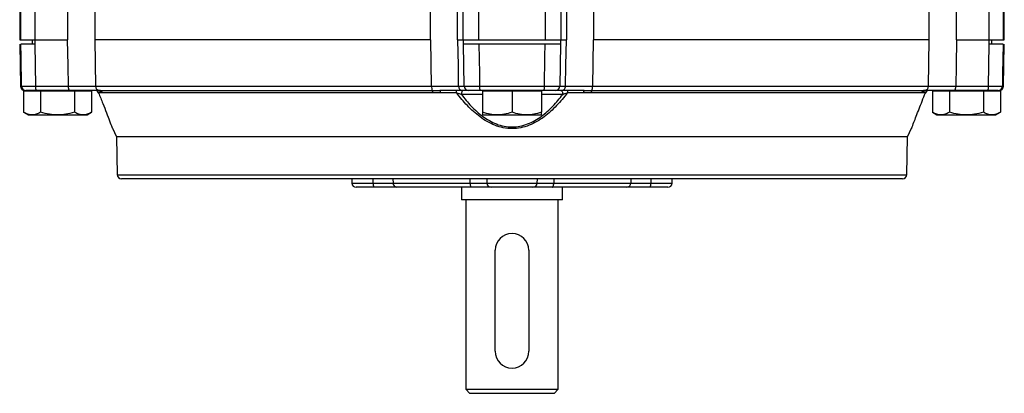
# Model space of a CAD drawing. Header units: millimetres. Extents: x -1311 to -483, y -267 to 512.
# Tile 51 of 58: x -950 to -833, y 298 to 342. Entities that reach past the tile are written whole.
import ezdxf

# ---------------------------------------------------------------- set-up
doc = ezdxf.new("R2010")
doc.units = ezdxf.units.MM

msp = doc.modelspace()

# ---------------------------------------------------------------- linework, layer by layer
at = {"color": 7, "linetype": 'Continuous', "lineweight": 25}
for p, q in [((-949.63, 345.5), (-949.63, 339.8)), ((-949.5, 339.8), (-949.5, 345.5)), ((-947.85, 345.5), (-947.85, 339.8)), ((-943.93, 339.8), (-943.93, 345.5)), ((-838.34, 345.5), (-838.34, 339.8)), ((-834.42, 339.8), (-834.42, 345.5)), ((-832.77, 345.5), (-832.77, 339.8)), ((-832.63, 339.8), (-832.63, 345.5)), ((-940.7, 344.32), (-940.7, 339.8)), ((-900.81, 339.8), (-900.81, 344.12)), ((-897.64, 344.12), (-897.64, 339.8)), ((-896.95, 339.8), (-896.95, 344.12)), ((-895.11, 344.12), (-895.11, 339.8)), ((-887.15, 339.8), (-887.15, 344.12)), ((-885.32, 344.12), (-885.32, 339.8)), ((-884.63, 339.8), (-884.63, 344.12)), ((-881.45, 344.12), (-881.45, 339.8)), ((-841.57, 339.8), (-841.57, 344.32)), ((-949.63, 339.8), (-949.5, 339.8)), ((-949.62, 339.3), (-949.54, 334.29)), ((-949.5, 339.8), (-947.85, 339.8)), ((-948.13, 339.8), (-948.13, 339.3)), ((-947.85, 339.8), (-943.93, 339.8)), ((-947.84, 339.3), (-947.84, 339.3)), ((-900.81, 339.8), (-940.7, 339.8)), ((-940.7, 339.8), (-940.62, 334.29)), ((-900.69, 334.29), (-900.77, 339.8)), ((-897.64, 339.8), (-896.95, 339.8)), ((-896.95, 339.8), (-895.11, 339.8)), ((-896.89, 339.3), (-896.89, 339.3)), ((-895.11, 339.8), (-887.15, 339.8)), ((-887.21, 339.3), (-895.06, 339.3)), ((-887.15, 339.8), (-885.32, 339.8)), ((-885.37, 339.3), (-885.37, 339.3)), ((-885.32, 339.8), (-884.63, 339.8)), ((-881.5, 339.8), (-881.58, 334.29)), ((-841.57, 339.8), (-881.45, 339.8)), ((-841.64, 334.29), (-841.56, 339.8)), ((-838.34, 339.8), (-834.42, 339.8)), ((-834.42, 339.8), (-832.77, 339.8)), ((-834.42, 339.3), (-834.42, 339.3)), ((-834.13, 339.3), (-834.13, 339.8)), ((-832.77, 339.8), (-832.63, 339.8)), ((-832.73, 334.29), (-832.64, 339.3)), ((-949.54, 334.29), (-949.41, 334.29)), ((-949.17, 333.7), (-949.17, 331.22)), ((-948.16, 333.7), (-949.17, 333.7)), ((-948.63, 333.8), (-948.63, 333.7)), ((-947.15, 333.7), (-948.16, 333.7)), ((-947.76, 334.29), (-943.85, 334.29)), ((-943.77, 333.8), (-947.67, 333.8)), ((-947.15, 333.7), (-947.15, 331.22)), ((-945.13, 333.7), (-947.15, 333.7)), ((-943.11, 333.7), (-945.13, 333.7)), ((-943.11, 333.7), (-943.11, 331.22)), ((-942.1, 333.7), (-943.11, 333.7)), ((-941.09, 333.7), (-942.1, 333.7)), ((-941.09, 333.7), (-941.09, 331.22)), ((-940.62, 334.29), (-900.69, 334.29)), ((-939.96, 333.52), (-940.26, 333.52)), ((-940.26, 333.52), (-940.25, 333.49)), ((-940.18, 333.81), (-900.6, 333.81)), ((-900.53, 333.53), (-939.8, 333.53)), ((-897.7, 333.52), (-899.61, 333.52)), ((-897.51, 334.29), (-896.82, 334.29)), ((-896.33, 333.8), (-897.01, 333.8)), ((-894.98, 334.29), (-887.28, 334.29)), ((-887.32, 333.8), (-894.95, 333.8)), ((-894.63, 333.8), (-894.63, 333.7)), ((-894.63, 333.7), (-894.63, 331.22)), ((-892.88, 333.7), (-894.63, 333.7)), ((-891.13, 333.7), (-892.88, 333.7)), ((-891.13, 333.7), (-891.13, 331.22)), ((-889.38, 333.7), (-891.13, 333.7)), ((-887.63, 333.7), (-889.38, 333.7)), ((-887.63, 333.7), (-887.63, 333.8)), ((-887.63, 333.7), (-887.63, 331.22)), ((-885.25, 333.8), (-885.94, 333.8)), ((-885.44, 334.29), (-884.76, 334.29)), ((-882.65, 333.52), (-884.56, 333.52)), ((-842.46, 333.53), (-881.73, 333.53)), ((-881.66, 333.81), (-842.08, 333.81)), ((-881.58, 334.29), (-841.64, 334.29)), ((-842.01, 333.52), (-842.3, 333.52)), ((-842.03, 333.49), (-842.01, 333.52)), ((-841.17, 333.7), (-841.17, 331.22)), ((-840.16, 333.7), (-841.17, 333.7)), ((-839.15, 333.7), (-840.16, 333.7)), ((-839.15, 333.7), (-839.15, 331.22)), ((-837.13, 333.7), (-839.15, 333.7)), ((-834.59, 333.8), (-838.5, 333.8)), ((-838.41, 334.29), (-834.5, 334.29)), ((-835.11, 333.7), (-837.13, 333.7)), ((-835.11, 333.7), (-835.11, 331.22)), ((-834.1, 333.7), (-835.11, 333.7)), ((-833.09, 333.7), (-834.1, 333.7)), ((-833.63, 333.7), (-833.63, 333.8)), ((-833.09, 333.7), (-833.09, 331.22)), ((-832.85, 334.29), (-832.73, 334.29)), ((-894.63, 333.33), (-897.15, 333.33)), ((-885.11, 333.33), (-887.63, 333.33)), ((-949.17, 331.22), (-948.63, 330.9)), ((-941.63, 330.9), (-941.09, 331.22)), ((-841.17, 331.22), (-840.63, 330.9)), ((-833.63, 330.9), (-833.09, 331.22)), ((-948.63, 330.9), (-948.16, 330.9)), ((-948.16, 330.9), (-945.13, 330.9)), ((-945.13, 330.9), (-942.1, 330.9)), ((-942.1, 330.9), (-941.63, 330.9)), ((-894.63, 330.9), (-892.88, 330.9)), ((-892.88, 330.9), (-889.38, 330.9)), ((-889.38, 330.9), (-887.63, 330.9)), ((-840.63, 330.9), (-840.16, 330.9)), ((-840.16, 330.9), (-837.13, 330.9)), ((-837.13, 330.9), (-834.1, 330.9)), ((-834.1, 330.9), (-833.63, 330.9)), ((-938.62, 329.31), (-938.13, 328.3)), ((-844.13, 328.3), (-843.64, 329.31)), ((-938.13, 328.3), (-938.04, 323.79)), ((-844.13, 328.3), (-938.13, 328.3)), ((-844.22, 323.79), (-844.13, 328.3)), ((-938.04, 323.79), (-844.22, 323.79)), ((-891.13, 323.3), (-937.54, 323.3)), ((-910.18, 323.3), (-910.16, 322.78)), ((-907.62, 322.78), (-907.62, 323.3)), ((-905.28, 323.3), (-905.27, 322.79)), ((-896.09, 322.79), (-896.11, 323.3)), ((-894.14, 323.3), (-894.12, 322.78)), ((-844.72, 323.3), (-891.13, 323.3)), ((-888.15, 322.78), (-888.12, 323.3)), ((-886.15, 323.3), (-886.18, 322.79)), ((-876.99, 322.79), (-876.98, 323.3)), ((-874.64, 323.3), (-874.65, 322.78)), ((-872.11, 322.78), (-872.08, 323.3)), ((-910.16, 322.78), (-907.62, 322.78)), ((-907.54, 322.3), (-909.66, 322.3)), ((-905.27, 322.79), (-896.09, 322.79)), ((-895.92, 322.3), (-904.8, 322.3)), ((-897.13, 322.3), (-897.13, 320.8)), ((-894.12, 322.78), (-888.15, 322.78)), ((-888.64, 322.3), (-893.62, 322.3)), ((-877.46, 322.3), (-886.34, 322.3)), ((-886.18, 322.79), (-876.99, 322.79)), ((-885.13, 320.8), (-885.13, 322.3)), ((-872.61, 322.3), (-874.73, 322.3)), ((-874.65, 322.78), (-872.11, 322.78)), ((-885.13, 320.8), (-897.13, 320.8)), ((-896.63, 320.8), (-896.63, 298.3)), ((-885.63, 298.3), (-885.63, 320.8)), ((-893.13, 302.8), (-893.13, 314.8)), ((-889.13, 314.8), (-889.13, 302.8)), ((-896.63, 298.3), (-896.13, 297.8)), ((-896.63, 298.3), (-885.63, 298.3)), ((-886.13, 297.8), (-896.13, 297.8)), ((-886.13, 297.8), (-885.63, 298.3))]:
    msp.add_line(p, q, dxfattribs=at)
at = {"color": 7, "linetype": 'Continuous', "lineweight": 25, "flags": 128}
for points in [[(-949.41, 334.29), (-949.47, 337.8), (-949.49, 339.3)], [(-947.84, 339.3), (-947.8, 336.82), (-947.76, 334.29)], [(-943.85, 334.29), (-943.89, 336.77), (-943.94, 339.8)], [(-897.59, 339.8), (-897.54, 336.77), (-897.51, 334.29)], [(-896.82, 334.29), (-896.86, 336.82), (-896.89, 339.3)], [(-895.06, 339.3), (-895, 335.8), (-894.98, 334.29)], [(-887.28, 334.29), (-887.23, 337.8), (-887.21, 339.3)], [(-885.37, 339.3), (-885.41, 336.82), (-885.44, 334.29)], [(-884.76, 334.29), (-884.72, 336.77), (-884.67, 339.8)], [(-838.33, 339.8), (-838.37, 336.77), (-838.41, 334.29)], [(-834.5, 334.29), (-834.46, 336.82), (-834.42, 339.3)], [(-832.77, 339.3), (-832.83, 335.8), (-832.85, 334.29)], [(-896.95, 333.8), (-896.99, 333.79), (-897.03, 333.77), (-897.06, 333.72), (-897.09, 333.67), (-897.11, 333.59), (-897.13, 333.51), (-897.15, 333.42), (-897.15, 333.33)], [(-885.31, 333.8), (-885.27, 333.79), (-885.24, 333.77), (-885.2, 333.72), (-885.17, 333.67), (-885.15, 333.59), (-885.13, 333.51), (-885.12, 333.42), (-885.11, 333.33)], [(-895.92, 322.3), (-895.95, 322.31), (-895.98, 322.34), (-896.01, 322.38), (-896.04, 322.44), (-896.06, 322.52), (-896.07, 322.6), (-896.08, 322.69), (-896.09, 322.79)], [(-886.34, 322.3), (-886.31, 322.31), (-886.28, 322.34), (-886.25, 322.38), (-886.23, 322.44), (-886.21, 322.52), (-886.19, 322.6), (-886.18, 322.69), (-886.18, 322.79)]]:
    msp.add_lwpolyline(points, dxfattribs=at)
at = {"color": 7, "linetype": 'Continuous', "lineweight": 25}
for centre, radius, start, end in [((-949.04, 334.3), 0.5, 181, 270), ((-948.91, 334.3), 0.499, 180.9363, 269.939), ((-946.99, 334.18), 0.778, 171.3091, 208.7329), ((-943.08, 334.18), 0.778, 171.3091, 208.7329), ((-940.71, 333.3), 0.5, 21.5361, 89.9974), ((-940.7, 333.31), 0.495, 25.8036, 89.8862), ((-940.12, 334.3), 0.497, 180.5449, 263.0599), ((-940.41, 333.31), 0.492, 25.5718, 89.8081), ((-940.24, 333.32), 0.491, 25.4879, 83.3172), ((-899.8, 334.2), 0.89, 173.6359, 205.9558), ((-901.01, 333.55), 0.484, 357.8783, 32.3118), ((-900, 333.57), 0.394, 353.7429, 36.9737), ((-898.17, 333.57), 0.473, 354.4044, 29.6224), ((-897.01, 334.3), 0.496, 180.5546, 269.5683), ((-896.32, 334.3), 0.496, 180.5546, 269.5683), ((-893.1, 334.17), 1.88, 176.3166, 191.3571), ((-889.16, 334.17), 1.88, 348.6429, 3.6834), ((-885.94, 334.3), 0.496, 270.4317, 359.4454), ((-885.25, 334.3), 0.496, 270.4317, 359.4454), ((-884.09, 333.57), 0.473, 150.3776, 185.5956), ((-882.26, 333.57), 0.394, 143.0263, 186.2571), ((-881.25, 333.55), 0.484, 147.6882, 182.1217), ((-882.46, 334.2), 0.89, 334.0442, 6.3641), ((-842.02, 333.32), 0.491, 96.6828, 154.5121), ((-841.86, 333.31), 0.492, 90.1919, 154.4282), ((-842.14, 334.3), 0.497, 276.9401, 359.4551), ((-841.55, 333.3), 0.5, 90.007, 158.9996), ((-841.56, 333.31), 0.495, 90.1138, 154.1964), ((-839.18, 334.18), 0.778, 331.2671, 8.6909), ((-835.27, 334.18), 0.778, 331.2671, 8.6909), ((-833.35, 334.3), 0.499, 270.061, 359.0637), ((-833.23, 334.3), 0.5, 270, 359), ((-937.54, 323.8), 0.5, 181.1468, 270), ((-844.72, 323.8), 0.5, 270, 358.8532), ((-909.66, 322.8), 0.5, 183, 270), ((-906.83, 322.67), 0.793, 171.9672, 207.2541), ((-904.79, 322.79), 0.485, 180.313, 268.3702), ((-893.62, 322.8), 0.496, 182.6024, 269.649), ((-888.64, 322.8), 0.496, 270.351, 357.3976), ((-877.48, 322.79), 0.485, 271.6298, 359.687), ((-875.43, 322.67), 0.793, 332.7459, 8.0328), ((-872.61, 322.8), 0.5, 270, 357), ((-891.13, 314.8), 2, 0, 180), ((-891.13, 302.8), 2, 180, 0)]:
    msp.add_arc(centre, radius, start, end, dxfattribs=at)
for major_axis, ratio, start_param, end_param in [((-9.9, 3265.53), 0.01719, 1.294802, 1.294961), ((-56.13, 3265.53), 0.00303, 4.98812, 4.988279), ((56.13, 3265.53), 0.00303, 1.294906, 1.295065), ((9.9, 3265.53), 0.01719, 4.988224, 4.988383)]:
    msp.add_ellipse((-891.13, -549.9), major_axis=major_axis, ratio=ratio, start_param=start_param, end_param=end_param, dxfattribs=at)
for points, knots in [([(-947.84, 339.3), (-948.06, 339.3), (-948.27, 339.3), (-948.66, 339.3), (-948.83, 339.3), (-949.13, 339.3), (-949.25, 339.3), (-949.42, 339.3), (-949.48, 339.3), (-949.49, 339.3)], [0, 0, 0, 0, 0.25, 0.25, 0.5, 0.5, 0.75, 0.75, 1, 1, 1, 1]), ([(-895.06, 339.3), (-895.28, 339.3), (-895.49, 339.3), (-895.91, 339.3), (-896.09, 339.3), (-896.42, 339.3), (-896.56, 339.3), (-896.78, 339.3), (-896.85, 339.3), (-896.89, 339.3)], [0, 0, 0, 0, 0.25, 0.25, 0.5, 0.5, 0.75, 0.75, 1, 1, 1, 1]), ([(-885.37, 339.3), (-885.41, 339.3), (-885.48, 339.3), (-885.7, 339.3), (-885.84, 339.3), (-886.17, 339.3), (-886.36, 339.3), (-886.77, 339.3), (-886.98, 339.3), (-887.21, 339.3)], [0, 0, 0, 0, 0.25, 0.25, 0.5, 0.5, 0.75, 0.75, 1, 1, 1, 1]), ([(-832.77, 339.3), (-832.79, 339.3), (-832.84, 339.3), (-833.01, 339.3), (-833.13, 339.3), (-833.43, 339.3), (-833.6, 339.3), (-833.99, 339.3), (-834.2, 339.3), (-834.42, 339.3)], [0, 0, 0, 0, 0.25, 0.25, 0.5, 0.5, 0.75, 0.75, 1, 1, 1, 1]), ([(-949.41, 334.29), (-949.39, 334.29), (-949.34, 334.29), (-949.17, 334.29), (-949.05, 334.29), (-948.75, 334.29), (-948.58, 334.29), (-948.19, 334.29), (-947.98, 334.29), (-947.76, 334.29)], [0, 0, 0, 0, 0.25, 0.25, 0.5, 0.5, 0.75, 0.75, 1, 1, 1, 1]), ([(-947.67, 333.8), (-948, 333.8), (-948.31, 333.8), (-948.64, 333.8), (-948.73, 333.8), (-948.86, 333.8), (-948.9, 333.8), (-948.91, 333.8)], [0, 0, 0, 0, 0.5, 0.5, 0.75, 0.75, 1, 1, 1, 1]), ([(-943.85, 334.29), (-943.65, 334.29), (-943.46, 334.29), (-943.08, 334.29), (-942.89, 334.29), (-942.53, 334.29), (-942.36, 334.29), (-942.04, 334.29), (-941.88, 334.29), (-941.6, 334.29), (-941.47, 334.29), (-941.23, 334.29), (-941.12, 334.29), (-940.83, 334.29), (-940.7, 334.29), (-940.62, 334.29)], [0, 0, 0, 0, 0.125, 0.125, 0.25, 0.25, 0.375, 0.375, 0.5, 0.5, 0.625, 0.625, 0.75, 0.75, 1, 1, 1, 1]), ([(-940.41, 333.8), (-940.55, 333.8), (-940.74, 333.8), (-941.08, 333.8), (-941.2, 333.8), (-941.46, 333.8), (-941.6, 333.8), (-942.04, 333.8), (-942.35, 333.8), (-942.86, 333.8), (-943.04, 333.8), (-943.4, 333.8), (-943.58, 333.8), (-943.77, 333.8)], [0, 0, 0, 0, 0.25, 0.25, 0.375, 0.375, 0.5, 0.5, 0.75, 0.75, 0.875, 0.875, 1, 1, 1, 1]), ([(-940.26, 333.52), (-940.09, 333.09), (-939.75, 332.25), (-939.31, 331.11), (-938.93, 330.13), (-938.65, 329.39), (-938.63, 329.33), (-938.62, 329.31)], [0, 0, 0, 0, 0.207401, 0.40378, 0.604126, 0.820034, 1, 1, 1, 1]), ([(-900.69, 334.29), (-900.49, 334.29), (-900.29, 334.29), (-899.91, 334.29), (-899.73, 334.29), (-899.38, 334.29), (-899.21, 334.29), (-898.89, 334.29), (-898.73, 334.29), (-898.45, 334.29), (-898.32, 334.29), (-898.09, 334.29), (-897.98, 334.29), (-897.71, 334.29), (-897.58, 334.29), (-897.51, 334.29)], [0, 0, 0, 0, 0.125, 0.125, 0.25, 0.25, 0.375, 0.375, 0.5, 0.5, 0.625, 0.625, 0.75, 0.75, 1, 1, 1, 1]), ([(-897.01, 333.8), (-897.08, 333.8), (-897.19, 333.8), (-897.42, 333.8), (-897.51, 333.8), (-897.7, 333.8), (-897.92, 333.8), (-898.17, 333.8), (-898.43, 333.8), (-898.58, 333.8), (-899.02, 333.8), (-899.34, 333.8), (-899.69, 333.8)], [0, 0, 0, 0, 0.25, 0.25, 0.375, 0.375, 0.5, 0.625, 0.625, 0.75, 0.75, 1, 1, 1, 1]), ([(-884.56, 333.52), (-884.95, 332.99), (-885.38, 332.48), (-886.29, 331.51), (-886.78, 331.06), (-887.59, 330.46), (-887.88, 330.27), (-888.47, 329.93), (-888.78, 329.78), (-889.42, 329.53), (-889.76, 329.43), (-890.43, 329.3), (-890.78, 329.27), (-891.47, 329.26), (-891.82, 329.3), (-892.51, 329.43), (-892.84, 329.53), (-893.47, 329.78), (-893.78, 329.93), (-894.38, 330.27), (-894.66, 330.45), (-895.2, 330.85), (-895.46, 331.07), (-895.96, 331.51), (-896.2, 331.75), (-896.89, 332.48), (-897.31, 332.99), (-897.7, 333.52)], [0, 0, 0, 0, 0.125, 0.125, 0.25, 0.25, 0.3125, 0.3125, 0.375, 0.375, 0.4375, 0.4375, 0.5, 0.5, 0.5625, 0.5625, 0.625, 0.625, 0.6875, 0.6875, 0.75, 0.75, 0.8125, 0.8125, 0.875, 0.875, 1, 1, 1, 1]), ([(-897.7, 333.52), (-897.61, 333.49), (-897.51, 333.46), (-897.33, 333.4), (-897.24, 333.36), (-897.15, 333.33)], [0, 0, 0, 0, 0.5, 0.5, 1, 1, 1, 1]), ([(-896.82, 334.29), (-896.78, 334.29), (-896.71, 334.29), (-896.49, 334.29), (-896.35, 334.29), (-896.02, 334.29), (-895.83, 334.29), (-895.42, 334.29), (-895.2, 334.29), (-894.98, 334.29)], [0, 0, 0, 0, 0.25, 0.25, 0.5, 0.5, 0.75, 0.75, 1, 1, 1, 1]), ([(-894.95, 333.8), (-895.28, 333.8), (-895.6, 333.8), (-895.98, 333.8), (-896.08, 333.8), (-896.24, 333.8), (-896.3, 333.8), (-896.33, 333.8)], [0, 0, 0, 0, 0.5, 0.5, 0.75, 0.75, 1, 1, 1, 1]), ([(-885.94, 333.8), (-886, 333.8), (-886.16, 333.8), (-886.54, 333.8), (-886.68, 333.8), (-886.99, 333.8), (-887.15, 333.8), (-887.32, 333.8)], [0, 0, 0, 0, 0.5, 0.5, 0.75, 0.75, 1, 1, 1, 1]), ([(-887.28, 334.29), (-887.06, 334.29), (-886.84, 334.29), (-886.43, 334.29), (-886.25, 334.29), (-885.91, 334.29), (-885.77, 334.29), (-885.56, 334.29), (-885.48, 334.29), (-885.44, 334.29)], [0, 0, 0, 0, 0.25, 0.25, 0.5, 0.5, 0.75, 0.75, 1, 1, 1, 1]), ([(-882.57, 333.8), (-882.91, 333.8), (-883.24, 333.8), (-883.69, 333.8), (-883.83, 333.8), (-884.09, 333.8), (-884.22, 333.8), (-884.57, 333.8), (-884.76, 333.8), (-884.99, 333.8), (-885.06, 333.8), (-885.17, 333.8), (-885.22, 333.8), (-885.25, 333.8)], [0, 0, 0, 0, 0.25, 0.25, 0.375, 0.375, 0.5, 0.5, 0.75, 0.75, 0.875, 0.875, 1, 1, 1, 1]), ([(-885.11, 333.33), (-885.02, 333.36), (-884.94, 333.4), (-884.75, 333.46), (-884.66, 333.49), (-884.56, 333.52)], [0, 0, 0, 0, 0.5, 0.5, 1, 1, 1, 1]), ([(-884.76, 334.29), (-884.72, 334.29), (-884.67, 334.29), (-884.54, 334.29), (-884.46, 334.29), (-884.28, 334.29), (-884.17, 334.29), (-883.94, 334.29), (-883.81, 334.29), (-883.52, 334.29), (-883.37, 334.29), (-883.05, 334.29), (-882.88, 334.29), (-882.35, 334.29), (-881.97, 334.29), (-881.58, 334.29)], [0, 0, 0, 0, 0.125, 0.125, 0.25, 0.25, 0.375, 0.375, 0.5, 0.5, 0.625, 0.625, 0.75, 0.75, 1, 1, 1, 1]), ([(-843.64, 329.31), (-843.65, 329.29), (-843.67, 329.24), (-843.6, 329.43), (-843.43, 329.88), (-843.1, 330.73), (-842.66, 331.86), (-842.27, 332.87), (-842.01, 333.52)], [0, 0, 0, 0, 0.037592, 0.125849, 0.356091, 0.517958, 0.683395, 1, 1, 1, 1]), ([(-838.5, 333.8), (-838.87, 333.8), (-839.22, 333.8), (-839.73, 333.8), (-839.9, 333.8), (-840.22, 333.8), (-840.52, 333.8), (-840.8, 333.8), (-841.06, 333.8), (-841.19, 333.8), (-841.52, 333.8), (-841.71, 333.8), (-841.86, 333.8)], [0, 0, 0, 0, 0.25, 0.25, 0.375, 0.375, 0.5, 0.625, 0.625, 0.75, 0.75, 1, 1, 1, 1]), ([(-841.64, 334.29), (-841.6, 334.29), (-841.55, 334.29), (-841.41, 334.29), (-841.33, 334.29), (-841.14, 334.29), (-841.04, 334.29), (-840.79, 334.29), (-840.66, 334.29), (-840.37, 334.29), (-840.22, 334.29), (-839.9, 334.29), (-839.72, 334.29), (-839.19, 334.29), (-838.81, 334.29), (-838.41, 334.29)], [0, 0, 0, 0, 0.125, 0.125, 0.25, 0.25, 0.375, 0.375, 0.5, 0.5, 0.625, 0.625, 0.75, 0.75, 1, 1, 1, 1]), ([(-833.35, 333.8), (-833.38, 333.8), (-833.51, 333.8), (-833.85, 333.8), (-833.98, 333.8), (-834.27, 333.8), (-834.42, 333.8), (-834.59, 333.8)], [0, 0, 0, 0, 0.5, 0.5, 0.75, 0.75, 1, 1, 1, 1]), ([(-834.5, 334.29), (-834.28, 334.29), (-834.07, 334.29), (-833.68, 334.29), (-833.51, 334.29), (-833.21, 334.29), (-833.09, 334.29), (-832.92, 334.29), (-832.87, 334.29), (-832.85, 334.29)], [0, 0, 0, 0, 0.25, 0.25, 0.5, 0.5, 0.75, 0.75, 1, 1, 1, 1]), ([(-897.15, 333.33), (-896.79, 332.84), (-896.4, 332.38), (-895.55, 331.49), (-895.1, 331.08), (-894.11, 330.35), (-893.56, 330.04), (-892.69, 329.7), (-892.38, 329.61), (-891.76, 329.49), (-891.44, 329.46), (-890.8, 329.46), (-890.49, 329.49), (-889.88, 329.61), (-889.57, 329.7), (-888.98, 329.93), (-888.7, 330.06), (-888.16, 330.37), (-887.9, 330.54), (-887.15, 331.09), (-886.7, 331.5), (-885.86, 332.38), (-885.47, 332.84), (-885.11, 333.33)], [0, 0, 0, 0, 0.125, 0.125, 0.25, 0.25, 0.375, 0.375, 0.4375, 0.4375, 0.5, 0.5, 0.5625, 0.5625, 0.625, 0.625, 0.6875, 0.6875, 0.75, 0.75, 0.875, 0.875, 1, 1, 1, 1]), ([(-948.16, 330.9), (-948.32, 330.9), (-948.48, 330.93), (-948.81, 331.03), (-948.99, 331.11), (-949.17, 331.22)], [0, 0, 0, 0, 0.5, 0.5, 1, 1, 1, 1]), ([(-947.15, 331.22), (-947.34, 331.11), (-947.51, 331.03), (-947.84, 330.93), (-948, 330.9), (-948.16, 330.9)], [0, 0, 0, 0, 0.5, 0.5, 1, 1, 1, 1]), ([(-945.13, 330.9), (-945.46, 330.9), (-945.77, 330.93), (-946.44, 331.03), (-946.78, 331.11), (-947.15, 331.22)], [0, 0, 0, 0, 0.5, 0.5, 1, 1, 1, 1]), ([(-943.11, 331.22), (-943.49, 331.11), (-943.83, 331.03), (-944.49, 330.93), (-944.81, 330.9), (-945.13, 330.9)], [0, 0, 0, 0, 0.5, 0.5, 1, 1, 1, 1]), ([(-942.1, 330.9), (-942.26, 330.9), (-942.42, 330.93), (-942.75, 331.03), (-942.92, 331.11), (-943.11, 331.22)], [0, 0, 0, 0, 0.5, 0.5, 1, 1, 1, 1]), ([(-941.09, 331.22), (-941.28, 331.11), (-941.45, 331.03), (-941.78, 330.93), (-941.94, 330.9), (-942.1, 330.9)], [0, 0, 0, 0, 0.5, 0.5, 1, 1, 1, 1]), ([(-892.88, 330.9), (-893.16, 330.9), (-893.44, 330.93), (-894.01, 331.03), (-894.31, 331.11), (-894.63, 331.22)], [0, 0, 0, 0, 0.5, 0.5, 1, 1, 1, 1]), ([(-894.63, 331.22), (-894.63, 331.11), (-894.63, 331.03), (-894.63, 330.93), (-894.63, 330.9), (-894.63, 330.9)], [0, 0, 0, 0, 0.5, 0.5, 1, 1, 1, 1]), ([(-891.13, 331.22), (-891.46, 331.11), (-891.75, 331.03), (-892.32, 330.93), (-892.6, 330.9), (-892.88, 330.9)], [0, 0, 0, 0, 0.5, 0.5, 1, 1, 1, 1]), ([(-889.38, 330.9), (-889.66, 330.9), (-889.94, 330.93), (-890.51, 331.03), (-890.81, 331.11), (-891.13, 331.22)], [0, 0, 0, 0, 0.5, 0.5, 1, 1, 1, 1]), ([(-887.63, 331.22), (-887.96, 331.11), (-888.25, 331.03), (-888.82, 330.93), (-889.1, 330.9), (-889.38, 330.9)], [0, 0, 0, 0, 0.5, 0.5, 1, 1, 1, 1]), ([(-887.63, 330.9), (-887.63, 330.9), (-887.63, 330.93), (-887.63, 331.03), (-887.63, 331.11), (-887.63, 331.22)], [0, 0, 0, 0, 0.5, 0.5, 1, 1, 1, 1]), ([(-840.16, 330.9), (-840.32, 330.9), (-840.48, 330.93), (-840.81, 331.03), (-840.99, 331.11), (-841.17, 331.22)], [0, 0, 0, 0, 0.5, 0.5, 1, 1, 1, 1]), ([(-839.15, 331.22), (-839.34, 331.11), (-839.51, 331.03), (-839.84, 330.93), (-840, 330.9), (-840.16, 330.9)], [0, 0, 0, 0, 0.5, 0.5, 1, 1, 1, 1]), ([(-837.13, 330.9), (-837.46, 330.9), (-837.77, 330.93), (-838.44, 331.03), (-838.78, 331.11), (-839.15, 331.22)], [0, 0, 0, 0, 0.5, 0.5, 1, 1, 1, 1]), ([(-835.11, 331.22), (-835.49, 331.11), (-835.83, 331.03), (-836.49, 330.93), (-836.81, 330.9), (-837.13, 330.9)], [0, 0, 0, 0, 0.5, 0.5, 1, 1, 1, 1]), ([(-834.1, 330.9), (-834.26, 330.9), (-834.42, 330.93), (-834.75, 331.03), (-834.92, 331.11), (-835.11, 331.22)], [0, 0, 0, 0, 0.5, 0.5, 1, 1, 1, 1]), ([(-833.09, 331.22), (-833.28, 331.11), (-833.45, 331.03), (-833.78, 330.93), (-833.94, 330.9), (-834.1, 330.9)], [0, 0, 0, 0, 0.5, 0.5, 1, 1, 1, 1]), ([(-907.62, 322.78), (-907.35, 322.78), (-907.1, 322.78), (-906.73, 322.78), (-906.61, 322.78), (-906.38, 322.78), (-906.28, 322.78), (-905.97, 322.78), (-905.79, 322.78), (-905.48, 322.78), (-905.36, 322.78), (-905.27, 322.79)], [0, 0, 0, 0, 0.25, 0.25, 0.375, 0.375, 0.5, 0.5, 0.75, 0.75, 1, 1, 1, 1]), ([(-904.8, 322.3), (-904.9, 322.3), (-905.05, 322.3), (-905.4, 322.3), (-905.62, 322.3), (-905.97, 322.3), (-906.1, 322.3), (-906.36, 322.3), (-906.5, 322.3), (-906.93, 322.3), (-907.23, 322.3), (-907.54, 322.3)], [0, 0, 0, 0, 0.25, 0.25, 0.5, 0.5, 0.625, 0.625, 0.75, 0.75, 1, 1, 1, 1]), ([(-896.09, 322.79), (-895.83, 322.78), (-895.59, 322.78), (-895.26, 322.78), (-895.16, 322.78), (-894.96, 322.78), (-894.87, 322.78), (-894.61, 322.78), (-894.46, 322.78), (-894.24, 322.78), (-894.16, 322.78), (-894.12, 322.78)], [0, 0, 0, 0, 0.25, 0.25, 0.375, 0.375, 0.5, 0.5, 0.75, 0.75, 1, 1, 1, 1]), ([(-893.62, 322.3), (-893.67, 322.3), (-893.77, 322.3), (-894.03, 322.3), (-894.2, 322.3), (-894.5, 322.3), (-894.6, 322.3), (-894.84, 322.3), (-894.96, 322.3), (-895.35, 322.3), (-895.62, 322.3), (-895.92, 322.3)], [0, 0, 0, 0, 0.25, 0.25, 0.5, 0.5, 0.625, 0.625, 0.75, 0.75, 1, 1, 1, 1]), ([(-886.34, 322.3), (-886.64, 322.3), (-886.92, 322.3), (-887.43, 322.3), (-887.67, 322.3), (-887.97, 322.3), (-888.06, 322.3), (-888.23, 322.3), (-888.3, 322.3), (-888.5, 322.3), (-888.59, 322.3), (-888.64, 322.3)], [0, 0, 0, 0, 0.25, 0.25, 0.5, 0.5, 0.625, 0.625, 0.75, 0.75, 1, 1, 1, 1]), ([(-888.15, 322.78), (-888.1, 322.78), (-888.02, 322.78), (-887.86, 322.78), (-887.79, 322.78), (-887.65, 322.78), (-887.57, 322.78), (-887.31, 322.78), (-887.11, 322.78), (-886.67, 322.78), (-886.43, 322.78), (-886.18, 322.79)], [0, 0, 0, 0, 0.25, 0.25, 0.375, 0.375, 0.5, 0.5, 0.75, 0.75, 1, 1, 1, 1]), ([(-874.73, 322.3), (-875.04, 322.3), (-875.34, 322.3), (-875.9, 322.3), (-876.17, 322.3), (-876.53, 322.3), (-876.64, 322.3), (-876.85, 322.3), (-876.95, 322.3), (-877.22, 322.3), (-877.36, 322.3), (-877.46, 322.3)], [0, 0, 0, 0, 0.25, 0.25, 0.5, 0.5, 0.625, 0.625, 0.75, 0.75, 1, 1, 1, 1]), ([(-876.99, 322.79), (-876.9, 322.78), (-876.78, 322.78), (-876.55, 322.78), (-876.47, 322.78), (-876.29, 322.78), (-876.19, 322.78), (-875.89, 322.78), (-875.66, 322.78), (-875.17, 322.78), (-874.91, 322.78), (-874.65, 322.78)], [0, 0, 0, 0, 0.25, 0.25, 0.375, 0.375, 0.5, 0.5, 0.75, 0.75, 1, 1, 1, 1])]:
    msp.add_open_spline(points, degree=3, knots=knots, dxfattribs=at)
for points in [[(-940.41, 333.8), (-940.32, 333.8), (-940.24, 333.81), (-940.18, 333.81)], [(-939.8, 333.53), (-939.86, 333.53), (-939.91, 333.52), (-939.96, 333.52)], [(-900.6, 333.81), (-900.3, 333.81), (-899.99, 333.8), (-899.69, 333.8)], [(-899.61, 333.52), (-899.92, 333.52), (-900.22, 333.53), (-900.53, 333.53)], [(-881.73, 333.53), (-882.04, 333.53), (-882.34, 333.52), (-882.65, 333.52)], [(-882.57, 333.8), (-882.27, 333.8), (-881.97, 333.81), (-881.66, 333.81)], [(-842.3, 333.52), (-842.35, 333.52), (-842.41, 333.53), (-842.46, 333.53)], [(-842.08, 333.81), (-842.02, 333.81), (-841.95, 333.8), (-841.86, 333.8)]]:
    msp.add_open_spline(points, degree=3, dxfattribs=at)

doc.saveas('drawing.dxf')
